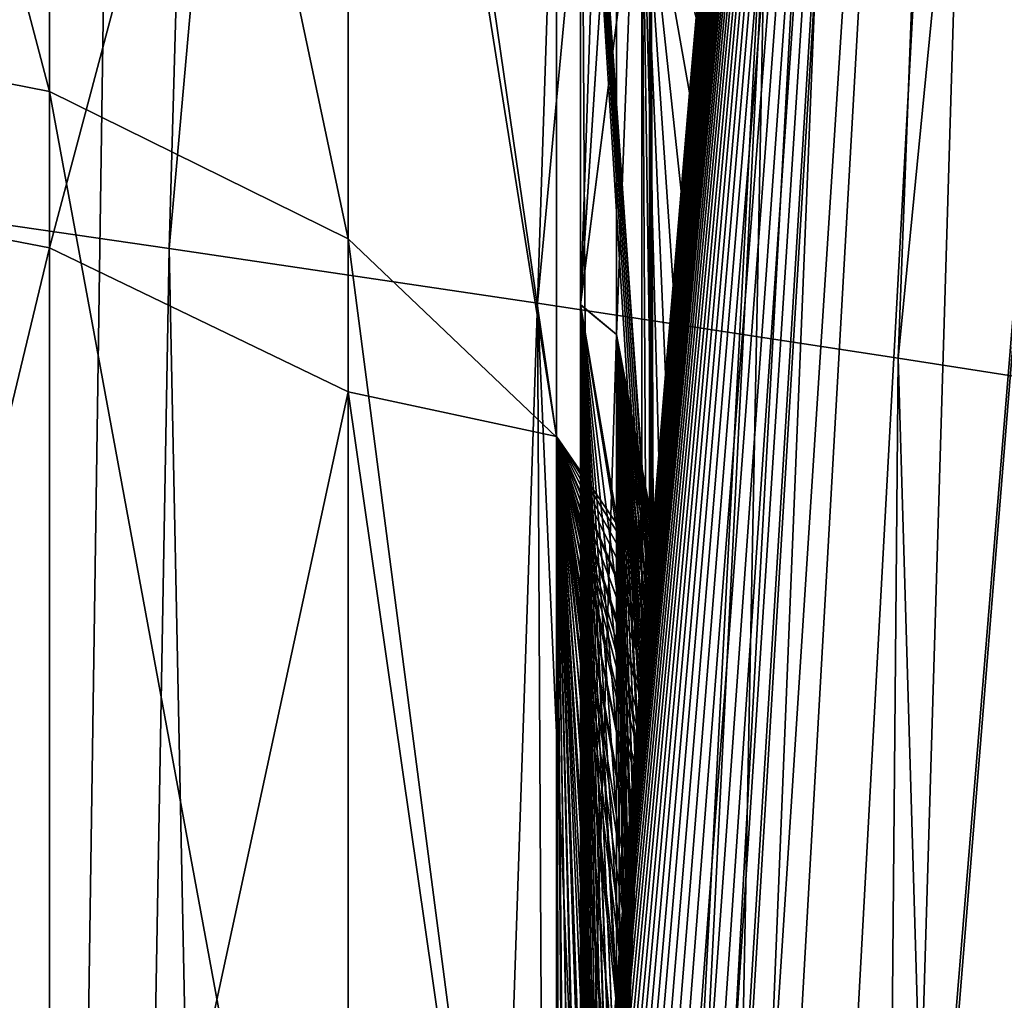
# Model space of a CAD drawing. Header units: metres. Extents: x -82 to 113, y -109 to 109.
# Tile 101 of 256: x -22.602 to -22.327, y 1.701 to 1.975. Entities that reach past the tile are written whole.
import ezdxf

# ---------------------------------------------------------------- set-up
doc = ezdxf.new("R2010")
doc.units = ezdxf.units.M
doc.layers.add('solid_20_382_013_XXX', color=7, linetype='CONTINUOUS')

msp = doc.modelspace()

# ---------------------------------------------------------------- linework, layer by layer
at = {"layer": 'solid_20_382_013_XXX'}
for points in [[(-22.607471, 0, -58.473431), (-22.675529, 8.532268, -58.201927), (-22.482716, 8.532268, -58.760487)], [(-22.433176, 0, -58.942005), (-22.607471, 0, -58.473431), (-22.482716, 8.532268, -58.760487)], [(-22.433176, 0, -58.942005), (-22.482716, 8.532268, -58.760487), (-22.266455, 8.532268, -59.251831)], [(-22.255608, 0, -59.330441), (-22.433176, 0, -58.942005), (-22.266455, 8.532268, -59.251831)], [(-22.507391, 3.782415, -22.541294), (-22.619574, 3.815588, -22.637552), (-22.664532, 1.926317, -22.54812)], [(-22.507391, 3.782415, -22.541294), (-22.664532, 1.926317, -22.54812), (-22.560156, 1.911204, -22.439177)], [(-22.396175, 3.749053, -22.442249), (-22.507391, 3.782415, -22.541294), (-22.560156, 1.911204, -22.439177)], [(-22.396175, 3.749053, -22.442249), (-22.560156, 1.911204, -22.439177), (-22.457378, 1.89593, -22.328278)], [(-22.286705, 3.715799, -22.339493), (-22.396175, 3.749053, -22.442249), (-22.457378, 1.89593, -22.328278)], [(-22.286705, 3.715799, -22.339493), (-22.457378, 1.89593, -22.328278), (-22.356768, 1.8806, -22.214918)], [(-22.179857, 3.682955, -22.232098), (-22.286705, 3.715799, -22.339493), (-22.356768, 1.8806, -22.214918)], [(-22.179857, 3.682955, -22.232098), (-22.356768, 1.8806, -22.214918), (-22.259001, 1.865325, -22.098587)], [(-22.49996, 0.042221, 22.797873), (-22.5, -0.000005, 30.370859), (-22.336035, 2.711371, 30.370325)], [(-22.335825, 2.541976, 30.536856), (-22.336035, 2.711371, 30.370325), (-22.5, -0.000005, 30.370859)], [(-22.499168, 0.193481, 22.790598), (-22.49996, 0.042221, 22.797873), (-22.336035, 2.711371, 30.370325)], [(-22.4974, 0.341985, 22.774294), (-22.499168, 0.193481, 22.790598), (-22.336035, 2.711371, 30.370325)], [(-22.494776, 0.484854, 22.749743), (-22.4974, 0.341985, 22.774294), (-22.336035, 2.711371, 30.370325)], [(-22.49086, 0.641253, 22.712603), (-22.494776, 0.484854, 22.749743), (-22.336035, 2.711371, 30.370325)], [(-22.486509, 0.779054, 22.670477), (-22.49086, 0.641253, 22.712603), (-22.336035, 2.711371, 30.370325)], [(-22.482, 0.899812, 22.625822), (-22.486509, 0.779054, 22.670477), (-22.336035, 2.711371, 30.370325)], [(-22.477518, 1.005565, 22.580328), (-22.482, 0.899812, 22.625822), (-22.336035, 2.711371, 30.370325)], [(-22.473181, 1.09823, 22.535164), (-22.477518, 1.005565, 22.580328), (-22.336035, 2.711371, 30.370325)], [(-22.469063, 1.179506, 22.491131), (-22.473181, 1.09823, 22.535164), (-22.336035, 2.711371, 30.370325)], [(-22.465191, 1.251089, 22.448629), (-22.469063, 1.179506, 22.491131), (-22.336035, 2.711371, 30.370325)], [(-22.461561, 1.314625, 22.407728), (-22.465191, 1.251089, 22.448629), (-22.336035, 2.711371, 30.370325)], [(-22.458174, 1.371289, 22.3685), (-22.461561, 1.314625, 22.407728), (-22.336035, 2.711371, 30.370325)], [(-22.455036, 1.421749, 22.331177), (-22.458174, 1.371289, 22.3685), (-22.336035, 2.711371, 30.370325)], [(-22.452126, 1.466988, 22.29562), (-22.455036, 1.421749, 22.331177), (-22.336035, 2.711371, 30.370325)], [(-22.449503, 1.506593, 22.262705), (-22.452126, 1.466988, 22.29562), (-22.336035, 2.711371, 30.370325)], [(-22.447086, 1.542189, 22.231554), (-22.449503, 1.506593, 22.262705), (-22.336035, 2.711371, 30.370325)], [(-22.444878, 1.573996, 22.202337), (-22.447086, 1.542189, 22.231554), (-22.336035, 2.711371, 30.370325)], [(-22.442867, 1.602398, 22.17503), (-22.444878, 1.573996, 22.202337), (-22.336035, 2.711371, 30.370325)], [(-22.441044, 1.627741, 22.149586), (-22.442867, 1.602398, 22.17503), (-22.336035, 2.711371, 30.370325)], [(-22.439392, 1.650356, 22.125925), (-22.441044, 1.627741, 22.149586), (-22.336035, 2.711371, 30.370325)], [(-22.437897, 1.670565, 22.103931), (-22.439392, 1.650356, 22.125925), (-22.336035, 2.711371, 30.370325)], [(-22.436541, 1.688671, 22.083464), (-22.437897, 1.670565, 22.103931), (-22.336035, 2.711371, 30.370325)], [(-22.43531, 1.704961, 22.064356), (-22.436541, 1.688671, 22.083464), (-22.336035, 2.711371, 30.370325)], [(-22.434185, 1.719705, 22.046417), (-22.43531, 1.704961, 22.064356), (-22.336035, 2.711371, 30.370325)], [(-22.433149, 1.733155, 22.029448), (-22.434185, 1.719705, 22.046417), (-22.336035, 2.711371, 30.370325)], [(-22.432188, 1.745549, 22.013222), (-22.433149, 1.733155, 22.029448), (-22.336035, 2.711371, 30.370325)], [(-22.431286, 1.7571, 21.997509), (-22.432188, 1.745549, 22.013222), (-22.336035, 2.711371, 30.370325)], [(-22.430441, 1.767869, 21.982258), (-22.431286, 1.7571, 21.997509), (-22.336035, 2.711371, 30.370325)], [(-22.429655, 1.777806, 21.967562), (-22.430441, 1.767869, 21.982258), (-22.336035, 2.711371, 30.370325)], [(-22.428936, 1.786852, 21.953545), (-22.429655, 1.777806, 21.967562), (-22.336035, 2.711371, 30.370325)], [(-22.428288, 1.794962, 21.940334), (-22.428936, 1.786852, 21.953545), (-22.336035, 2.711371, 30.370325)], [(-22.427715, 1.802115, 21.928032), (-22.428288, 1.794962, 21.940334), (-22.336035, 2.711371, 30.370325)], [(-22.427212, 1.808365, 21.916624), (-22.427715, 1.802115, 21.928032), (-22.336035, 2.711371, 30.370325)], [(-22.426775, 1.813766, 21.906096), (-22.427212, 1.808365, 21.916624), (-22.336035, 2.711371, 30.370325)], [(-22.426403, 1.818375, 21.896423), (-22.426775, 1.813766, 21.906096), (-22.336035, 2.711371, 30.370325)], [(-22.426172, 1.821196, 21.890064), (-22.426403, 1.818375, 21.896423), (-22.336035, 2.711371, 30.370325)], [(-22.426086, 1.822263, 21.887548), (-22.426172, 1.821196, 21.890064), (-22.336035, 2.711371, 30.370325)], [(-22.425823, 1.825503, 21.879385), (-22.426086, 1.822263, 21.887548), (-22.336035, 2.711371, 30.370325)], [(-22.425606, 1.828161, 21.871836), (-22.425823, 1.825503, 21.879385), (-22.336035, 2.711371, 30.370325)], [(-22.425432, 1.83029, 21.864798), (-22.425606, 1.828161, 21.871836), (-22.336035, 2.711371, 30.370325)], [(-22.425301, 1.831921, 21.858171), (-22.425432, 1.83029, 21.864798), (-22.336035, 2.711371, 30.370325)], [(-22.425207, 1.83306, 21.85181), (-22.425301, 1.831921, 21.858171), (-22.336035, 2.711371, 30.370325)], [(-22.425158, 1.833652, 21.845589), (-22.425207, 1.83306, 21.85181), (-22.336035, 2.711371, 30.370325)], [(-22.424801, 1.838027, 21.439775), (-22.425158, 1.833652, 21.845589), (-22.336035, 2.711371, 30.370325)], [(-22.423223, 1.857163, 21.40852), (-22.424801, 1.838027, 21.439775), (-22.336035, 2.711371, 30.370325)], [(-22.421505, 1.877788, 21.37396), (-22.423223, 1.857163, 21.40852), (-22.336035, 2.711371, 30.370325)], [(-22.419638, 1.89995, 21.335718), (-22.421505, 1.877788, 21.37396), (-22.336035, 2.711371, 30.370325)], [(-22.417616, 1.92366, 21.293394), (-22.419638, 1.89995, 21.335718), (-22.336035, 2.711371, 30.370325)], [(-22.415438, 1.948885, 21.246578), (-22.417616, 1.92366, 21.293394), (-22.336035, 2.711371, 30.370325)], [(-22.413105, 1.975538, 21.194839), (-22.415438, 1.948885, 21.246578), (-22.336035, 2.711371, 30.370325)], [(-22.479877, -0.000002, 30.537271), (-22.335825, 2.541976, 30.536856), (-22.5, -0.000005, 30.370859)], [(-22.272015, 2.534699, 30.703636), (-22.335825, 2.541976, 30.536856), (-22.479877, -0.000002, 30.537271)], [(-22.477579, -0.000002, 30.546383), (-22.272015, 2.534699, 30.703636), (-22.479877, -0.000002, 30.537271)], [(-22.477579, -0.000002, 30.546383), (-22.415607, -0.000004, 30.703844), (-22.272015, 2.534699, 30.703636)], [(-22.272015, 2.534699, 30.703636), (-22.415607, -0.000004, 30.703844), (-22.164045, 2.522399, 30.853281)], [(-22.415607, -0.000004, 30.703844), (-22.411833, -0.000004, 30.710726), (-22.164045, 2.522399, 30.853281)], [(-22.411833, -0.000004, 30.710726), (-22.306988, -0.000006, 30.853296), (-22.164045, 2.522399, 30.853281)], [(-22.361004, 2.44769, 14.56481), (-22.494745, -0.001124, 14.627174), (-22.376457, 2.354599, 14.625666)], [(-22.460777, -0.001121, 14.534747), (-22.494745, -0.001124, 14.627174), (-22.361004, 2.44769, 14.56481)], [(-22.327496, 2.439306, 14.472596), (-22.460777, -0.001121, 14.534747), (-22.361004, 2.44769, 14.56481)], [(-22.400661, -0.001116, 14.460033), (-22.460777, -0.001121, 14.534747), (-22.327496, 2.439306, 14.472596)], [(-22.267942, 2.428974, 14.398146), (-22.400661, -0.001116, 14.460033), (-22.327496, 2.439306, 14.472596)], [(-22.267942, 2.428974, 14.398146), (-22.326777, 0.001148, 14.411147), (-22.400661, -0.001116, 14.460033)], [(-22.427347, 1.806672, 18.080215), (-22.376457, 2.354599, 14.625666), (-22.5, -0.001515, 14.68366)], [(-22.494745, -0.001124, 14.627174), (-22.5, -0.001515, 14.68366), (-22.376457, 2.354599, 14.625666)], [(-22.427347, 1.806672, 18.080215), (-22.426945, 1.811666, 18.089724), (-22.376457, 2.354599, 14.625666)], [(-22.426945, 1.811666, 18.089724), (-22.426582, 1.81614, 18.098791), (-22.376457, 2.354599, 14.625666)], [(-22.426582, 1.81614, 18.098791), (-22.426262, 1.820101, 18.107416), (-22.376457, 2.354599, 14.625666)], [(-22.426262, 1.820101, 18.107416), (-22.425982, 1.823554, 18.115601), (-22.376457, 2.354599, 14.625666)], [(-22.425982, 1.823554, 18.115601), (-22.425741, 1.826503, 18.123341), (-22.376457, 2.354599, 14.625666)], [(-22.425741, 1.826503, 18.123341), (-22.425543, 1.828948, 18.130627), (-22.376457, 2.354599, 14.625666)], [(-22.425543, 1.828948, 18.130627), (-22.39555, 2.165482, 19.290668), (-22.376457, 2.354599, 14.625666)], [(-22.692482, 2.330635, 18.277271), (-22.593607, 2.307641, 18.294268), (-22.593607, 1.954921, 17.899284)], [(-22.692482, 1.974401, 17.878351), (-22.692482, 2.330635, 18.277271), (-22.593607, 1.954921, 17.899284)], [(-22.593607, 2.307641, 18.294268), (-22.510216, 2.259124, 18.33013), (-22.510216, 1.91382, 17.943449)], [(-22.593607, 1.954921, 17.899284), (-22.593607, 2.307641, 18.294268), (-22.510216, 1.91382, 17.943449)], [(-22.692482, 2.294773, 21.770218), (-22.692482, 1.930423, 22.161739), (-22.593607, 2.272132, 21.752752)], [(-22.692482, 1.930423, 22.161739), (-22.593607, 1.911377, 22.140411), (-22.593607, 2.272132, 21.752752)], [(-22.593607, 2.272132, 21.752752), (-22.593607, 1.911377, 22.140411), (-22.510216, 2.224362, 21.715902)], [(-22.510216, 2.259124, 18.33013), (-22.452126, 2.188712, 18.377821), (-22.452126, 1.858513, 18.008051)], [(-22.510216, 1.91382, 17.943449), (-22.510216, 2.259124, 18.33013), (-22.452126, 1.858513, 18.008051)], [(-22.593607, 1.911377, 22.140411), (-22.510216, 1.871192, 22.095411), (-22.510216, 2.224362, 21.715902)], [(-22.510216, 2.224362, 21.715902), (-22.452126, 1.858685, 21.991787), (-22.452126, 2.188853, 21.62199)], [(-22.510216, 2.224362, 21.715902), (-22.510216, 1.871192, 22.095411), (-22.452126, 1.858685, 21.991787)], [(-22.445387, 1.895492, 18.475134), (-22.435389, 2.050176, 18.530708), (-22.435389, 2.191177, 18.750687)], [(-22.445387, 2.153408, 18.868214), (-22.445387, 1.895492, 18.475134), (-22.435389, 2.191177, 18.750687)], [(-22.452126, 1.858685, 21.991787), (-22.426172, 1.821196, 21.890064), (-22.452126, 2.188853, 21.62199)], [(-22.426174, 2.12805, 21.536411), (-22.452126, 2.188853, 21.62199), (-22.426172, 1.821196, 21.890064)], [(-22.452126, 2.188712, 18.377821), (-22.426174, 1.821186, 18.109911), (-22.426262, 1.820101, 18.107416)], [(-22.426174, 2.128054, 18.463594), (-22.426174, 1.821186, 18.109911), (-22.452126, 2.188712, 18.377821)], [(-22.452126, 2.188712, 18.377821), (-22.426262, 1.820101, 18.107416), (-22.426582, 1.81614, 18.098791)], [(-22.452126, 2.188712, 18.377821), (-22.426582, 1.81614, 18.098791), (-22.426945, 1.811666, 18.089724)], [(-22.452126, 2.188712, 18.377821), (-22.426945, 1.811666, 18.089724), (-22.427347, 1.806672, 18.080215)], [(-22.452126, 2.188712, 18.377821), (-22.427347, 1.806672, 18.080215), (-22.427792, 1.801151, 18.070269)], [(-22.452126, 2.188712, 18.377821), (-22.427792, 1.801151, 18.070269), (-22.452126, 1.858513, 18.008051)], [(-22.425543, 1.828948, 18.130627), (-22.398464, 2.135144, 19.191257), (-22.39555, 2.165482, 19.290668)], [(-22.428288, 2.029694, 21.172691), (-22.445387, 2.153409, 21.131783), (-22.445387, 1.895494, 21.524864)], [(-22.445387, 1.895494, 21.524864), (-22.445387, 2.153409, 21.131783), (-22.435389, 2.050176, 21.469292)], [(-22.428288, 2.029691, 18.827305), (-22.445387, 1.895492, 18.475134), (-22.445387, 2.153408, 18.868214)], [(-22.425543, 1.828948, 18.130627), (-22.425383, 1.830904, 18.137512), (-22.398464, 2.135144, 19.191257)], [(-22.425383, 1.830904, 18.137512), (-22.401392, 2.104191, 19.101852), (-22.398464, 2.135144, 19.191257)], [(-22.435389, 1.887175, 18.326498), (-22.425713, 1.82685, 18.175795), (-22.426174, 2.128054, 18.463594)], [(-22.435389, 2.050176, 18.530708), (-22.435389, 1.887175, 18.326498), (-22.426174, 2.128054, 18.463594)], [(-22.435389, 1.887175, 21.673502), (-22.426174, 2.12805, 21.536411), (-22.425606, 1.828161, 21.871836)], [(-22.435389, 1.887175, 21.673502), (-22.435389, 2.050176, 21.469292), (-22.426174, 2.12805, 21.536411)], [(-22.426174, 2.128054, 18.463594), (-22.425713, 1.82685, 18.175795), (-22.425499, 1.829481, 18.172871)], [(-22.426174, 2.128054, 18.463594), (-22.425499, 1.829481, 18.172871), (-22.425337, 1.83146, 18.169344)], [(-22.426174, 2.128054, 18.463594), (-22.425337, 1.83146, 18.169344), (-22.425228, 1.832805, 18.165251)], [(-22.426174, 2.128054, 18.463594), (-22.425228, 1.832805, 18.165251), (-22.425167, 1.833535, 18.160677)], [(-22.426174, 2.128054, 18.463594), (-22.425167, 1.833535, 18.160677), (-22.425156, 1.833693, 18.155619)], [(-22.426174, 2.128054, 18.463594), (-22.425156, 1.833693, 18.155619), (-22.425188, 1.833298, 18.150057)], [(-22.426174, 2.128054, 18.463594), (-22.425188, 1.833298, 18.150057), (-22.425264, 1.832362, 18.144005)], [(-22.426174, 2.128054, 18.463594), (-22.425264, 1.832362, 18.144005), (-22.425383, 1.830904, 18.137512)], [(-22.426174, 2.128054, 18.463594), (-22.425383, 1.830904, 18.137512), (-22.425543, 1.828948, 18.130627)], [(-22.426174, 2.128054, 18.463594), (-22.425543, 1.828948, 18.130627), (-22.425741, 1.826503, 18.123341)], [(-22.426174, 2.128054, 18.463594), (-22.425741, 1.826503, 18.123341), (-22.425982, 1.823554, 18.115601)], [(-22.426174, 2.128054, 18.463594), (-22.425982, 1.823554, 18.115601), (-22.426174, 1.821186, 18.109911)], [(-22.426174, 2.12805, 21.536411), (-22.426172, 1.821196, 21.890064), (-22.426086, 1.822263, 21.887548)], [(-22.426174, 2.12805, 21.536411), (-22.426086, 1.822263, 21.887548), (-22.425823, 1.825503, 21.879385)], [(-22.426174, 2.12805, 21.536411), (-22.425823, 1.825503, 21.879385), (-22.425606, 1.828161, 21.871836)], [(-22.425383, 1.830904, 18.137512), (-22.404278, 2.073235, 19.021238), (-22.401392, 2.104191, 19.101852)], [(-22.425383, 1.830904, 18.137512), (-22.407089, 2.042636, 18.948196), (-22.404278, 2.073235, 19.021238)], [(-22.445387, 1.895492, 18.475134), (-22.435389, 1.887175, 18.326498), (-22.435389, 2.050176, 18.530708)], [(-22.445387, 1.895494, 21.524864), (-22.435389, 2.050176, 21.469292), (-22.435389, 1.887175, 21.673502)], [(-22.425383, 1.830904, 18.137512), (-22.409811, 2.012542, 18.8815), (-22.407089, 2.042636, 18.948196)], [(-22.428288, 2.029694, 21.172691), (-22.445387, 1.895494, 21.524864), (-22.428293, 1.794896, 21.507746)], [(-22.428288, 2.029691, 18.827305), (-22.428291, 1.794923, 18.492298), (-22.445387, 1.895492, 18.475134)], [(-22.428288, 2.029694, 21.172691), (-22.428293, 1.794896, 21.507746), (-22.413105, 1.975538, 21.194839)], [(-22.428288, 2.029691, 18.827305), (-22.427046, 1.81042, 18.516352), (-22.428291, 1.794923, 18.492298)], [(-22.428288, 2.029691, 18.827305), (-22.412437, 1.9831, 18.820309), (-22.414944, 1.954558, 18.764229)], [(-22.428288, 2.029691, 18.827305), (-22.414944, 1.954558, 18.764229), (-22.417318, 1.927123, 18.712917)], [(-22.428288, 2.029691, 18.827305), (-22.417318, 1.927123, 18.712917), (-22.419554, 1.90095, 18.666037)], [(-22.428288, 2.029691, 18.827305), (-22.419554, 1.90095, 18.666037), (-22.421642, 1.87615, 18.62326)], [(-22.428288, 2.029691, 18.827305), (-22.421642, 1.87615, 18.62326), (-22.423586, 1.852787, 18.584267)], [(-22.428288, 2.029691, 18.827305), (-22.423586, 1.852787, 18.584267), (-22.425385, 1.830881, 18.548735)], [(-22.428288, 2.029691, 18.827305), (-22.425385, 1.830881, 18.548735), (-22.427046, 1.81042, 18.516352)], [(-22.425383, 1.830904, 18.137512), (-22.412437, 1.9831, 18.820309), (-22.409811, 2.012542, 18.8815)], [(-22.425383, 1.830904, 18.137512), (-22.425264, 1.832362, 18.144005), (-22.412437, 1.9831, 18.820309)], [(-22.425264, 1.832362, 18.144005), (-22.414944, 1.954558, 18.764229), (-22.412437, 1.9831, 18.820309)], [(-22.692482, 1.974401, 17.878351), (-22.593607, 1.954921, 17.899284), (-22.593607, 1.535629, 17.575836)], [(-22.692482, 1.550931, 17.551682), (-22.692482, 1.974401, 17.878351), (-22.593607, 1.535629, 17.575836)], [(-22.413105, 1.975538, 21.194839), (-22.428293, 1.794896, 21.507746), (-22.415438, 1.948885, 21.246578)], [(-22.593607, 1.954921, 17.899284), (-22.510216, 1.91382, 17.943449), (-22.510216, 1.503344, 17.626802)], [(-22.593607, 1.535629, 17.575836), (-22.593607, 1.954921, 17.899284), (-22.510216, 1.503344, 17.626802)], [(-22.425264, 1.832362, 18.144005), (-22.417318, 1.927123, 18.712917), (-22.414944, 1.954558, 18.764229)], [(-22.415438, 1.948885, 21.246578), (-22.428293, 1.794896, 21.507746), (-22.417616, 1.92366, 21.293394)], [(-22.692482, 1.930423, 22.161739), (-22.692482, 1.500336, 22.479647), (-22.593607, 1.911377, 22.140411)], [(-22.664532, 1.926317, -22.54812), (-22.66552, 0, -22.51186), (-22.594084, 0, -22.431934)], [(-22.560156, 1.911204, -22.439177), (-22.664532, 1.926317, -22.54812), (-22.594084, 0, -22.431934)], [(-22.425264, 1.832362, 18.144005), (-22.425188, 1.833298, 18.150057), (-22.417318, 1.927123, 18.712917)], [(-22.425188, 1.833298, 18.150057), (-22.419554, 1.90095, 18.666037), (-22.417318, 1.927123, 18.712917)], [(-22.417616, 1.92366, 21.293394), (-22.428293, 1.794896, 21.507746), (-22.419638, 1.89995, 21.335718)], [(-22.510216, 1.91382, 17.943449), (-22.452126, 1.858513, 18.008051), (-22.452118, 1.467109, 17.704481)], [(-22.510216, 1.503344, 17.626802), (-22.510216, 1.91382, 17.943449), (-22.452118, 1.467109, 17.704481)], [(-22.692482, 1.500336, 22.479647), (-22.593607, 1.485533, 22.455181), (-22.593607, 1.911377, 22.140411)], [(-22.560156, 1.911204, -22.439177), (-22.594084, 0, -22.431934), (-22.521439, 0, -22.348808)], [(-22.593607, 1.911377, 22.140411), (-22.593607, 1.485533, 22.455181), (-22.510216, 1.871192, 22.095411)], [(-22.457378, 1.89593, -22.328278), (-22.560156, 1.911204, -22.439177), (-22.521439, 0, -22.348808)], [(-22.419638, 1.89995, 21.335718), (-22.428293, 1.794896, 21.507746), (-22.421505, 1.877788, 21.37396)], [(-22.425188, 1.833298, 18.150057), (-22.421642, 1.87615, 18.62326), (-22.419554, 1.90095, 18.666037)], [(-22.457378, 1.89593, -22.328278), (-22.521439, 0, -22.348808), (-22.447515, 0, -22.261917)], [(-22.457378, 1.89593, -22.328278), (-22.447515, 0, -22.261917), (-22.373503, 0, -22.172047)], [(-22.356768, 1.8806, -22.214918), (-22.457378, 1.89593, -22.328278), (-22.373503, 0, -22.172047)], [(-22.445387, 1.895494, 21.524864), (-22.435389, 1.703922, 21.859755), (-22.436396, 1.690601, 21.866667)], [(-22.445387, 1.895494, 21.524864), (-22.435389, 1.887175, 21.673502), (-22.435389, 1.703922, 21.859755)], [(-22.445387, 1.895494, 21.524864), (-22.436396, 1.690601, 21.866667), (-22.437328, 1.678186, 21.872772)], [(-22.445387, 1.895494, 21.524864), (-22.437328, 1.678186, 21.872772), (-22.43819, 1.666615, 21.878141)], [(-22.445387, 1.895494, 21.524864), (-22.43819, 1.666615, 21.878141), (-22.438992, 1.655799, 21.882847)], [(-22.445387, 1.895494, 21.524864), (-22.438992, 1.655799, 21.882847), (-22.439735, 1.645683, 21.886938)], [(-22.445387, 1.895494, 21.524864), (-22.439735, 1.645683, 21.886938), (-22.440426, 1.636234, 21.89045)], [(-22.445387, 1.895494, 21.524864), (-22.440426, 1.636234, 21.89045), (-22.441067, 1.627418, 21.893414)], [(-22.445387, 1.895494, 21.524864), (-22.441067, 1.627418, 21.893414), (-22.441664, 1.619181, 21.895861)], [(-22.445387, 1.895494, 21.524864), (-22.441664, 1.619181, 21.895861), (-22.442219, 1.611462, 21.897816)], [(-22.445387, 1.895494, 21.524864), (-22.442219, 1.611462, 21.897816), (-22.442739, 1.60419, 21.89929)], [(-22.445387, 1.895494, 21.524864), (-22.442739, 1.60419, 21.89929), (-22.445387, 1.566722, 21.861042)], [(-22.445387, 1.895494, 21.524864), (-22.445387, 1.566722, 21.861042), (-22.428293, 1.794896, 21.507746)], [(-22.445387, 1.895492, 18.475134), (-22.428291, 1.794923, 18.492298), (-22.428576, 1.791366, 18.486824)], [(-22.445387, 1.895492, 18.475134), (-22.428576, 1.791366, 18.486824), (-22.429983, 1.773661, 18.459871)], [(-22.445387, 1.895492, 18.475134), (-22.429983, 1.773661, 18.459871), (-22.431276, 1.757225, 18.435217)], [(-22.445387, 1.895492, 18.475134), (-22.431276, 1.757225, 18.435217), (-22.432467, 1.74196, 18.412598)], [(-22.445387, 1.895492, 18.475134), (-22.432467, 1.74196, 18.412598), (-22.433565, 1.727757, 18.39176)], [(-22.445387, 1.895492, 18.475134), (-22.433565, 1.727757, 18.39176), (-22.434582, 1.714498, 18.372456)], [(-22.445387, 1.895492, 18.475134), (-22.434582, 1.714498, 18.372456), (-22.43553, 1.702053, 18.354441)], [(-22.445387, 1.895492, 18.475134), (-22.43553, 1.702053, 18.354441), (-22.436419, 1.69029, 18.337475)], [(-22.445387, 1.895492, 18.475134), (-22.436419, 1.69029, 18.337475), (-22.437262, 1.67907, 18.321323)], [(-22.445387, 1.895492, 18.475134), (-22.437262, 1.67907, 18.321323), (-22.438068, 1.668253, 18.30575)], [(-22.445387, 1.895492, 18.475134), (-22.438068, 1.668253, 18.30575), (-22.43885, 1.657695, 18.290516)], [(-22.445387, 1.895492, 18.475134), (-22.43885, 1.657695, 18.290516), (-22.439623, 1.64723, 18.275343)], [(-22.445387, 1.895492, 18.475134), (-22.439623, 1.64723, 18.275343), (-22.440359, 1.637158, 18.260622)], [(-22.445387, 1.895492, 18.475134), (-22.440359, 1.637158, 18.260622), (-22.441034, 1.627888, 18.246922)], [(-22.445387, 1.895492, 18.475134), (-22.441034, 1.627888, 18.246922), (-22.441641, 1.619481, 18.234316)], [(-22.445387, 1.895492, 18.475134), (-22.441641, 1.619481, 18.234316), (-22.44219, 1.611874, 18.222704)], [(-22.445387, 1.895492, 18.475134), (-22.44219, 1.611874, 18.222704), (-22.442682, 1.60499, 18.211966)], [(-22.445387, 1.895492, 18.475134), (-22.442682, 1.60499, 18.211966), (-22.443129, 1.59875, 18.201981)], [(-22.445387, 1.895492, 18.475134), (-22.443129, 1.59875, 18.201981), (-22.443531, 1.593078, 18.192623)], [(-22.445387, 1.895492, 18.475134), (-22.443531, 1.593078, 18.192623), (-22.443897, 1.587925, 18.183807)], [(-22.445387, 1.895492, 18.475134), (-22.443897, 1.587925, 18.183807), (-22.444223, 1.583287, 18.175522)], [(-22.445387, 1.895492, 18.475134), (-22.444223, 1.583287, 18.175522), (-22.444515, 1.57916, 18.167753)], [(-22.445387, 1.895492, 18.475134), (-22.444515, 1.57916, 18.167753), (-22.444771, 1.575527, 18.160469)], [(-22.445387, 1.895492, 18.475134), (-22.444771, 1.575527, 18.160469), (-22.444992, 1.572368, 18.153624)], [(-22.445387, 1.895492, 18.475134), (-22.444992, 1.572368, 18.153624), (-22.445181, 1.569664, 18.147167)], [(-22.445387, 1.895492, 18.475134), (-22.445181, 1.569664, 18.147167), (-22.445339, 1.56741, 18.141047)], [(-22.445387, 1.895492, 18.475134), (-22.445339, 1.56741, 18.141047), (-22.445387, 1.566728, 18.138979)], [(-22.445387, 1.895492, 18.475134), (-22.445387, 1.566728, 18.138979), (-22.435389, 1.887175, 18.326498)], [(-22.435389, 1.887175, 18.326498), (-22.445387, 1.566728, 18.138979), (-22.435389, 1.703922, 18.140245)], [(-22.435389, 1.887175, 21.673502), (-22.425606, 1.828161, 21.871836), (-22.425432, 1.83029, 21.864798)], [(-22.435389, 1.887175, 21.673502), (-22.425432, 1.83029, 21.864798), (-22.425301, 1.831921, 21.858171)], [(-22.435389, 1.887175, 21.673502), (-22.425301, 1.831921, 21.858171), (-22.425207, 1.83306, 21.85181)], [(-22.435389, 1.887175, 21.673502), (-22.425207, 1.83306, 21.85181), (-22.425158, 1.833652, 21.845589)], [(-22.435389, 1.887175, 21.673502), (-22.425158, 1.833652, 21.845589), (-22.425165, 1.833562, 21.839634)], [(-22.435389, 1.887175, 21.673502), (-22.425165, 1.833562, 21.839634), (-22.425238, 1.83267, 21.834208)], [(-22.435389, 1.887175, 21.673502), (-22.425238, 1.83267, 21.834208), (-22.425383, 1.830899, 21.829468)], [(-22.435389, 1.887175, 21.673502), (-22.425383, 1.830899, 21.829468), (-22.425604, 1.828187, 21.825521)], [(-22.435389, 1.887175, 21.673502), (-22.425604, 1.828187, 21.825521), (-22.4259, 1.824558, 21.822493)], [(-22.435389, 1.887175, 21.673502), (-22.4259, 1.824558, 21.822493), (-22.426258, 1.820141, 21.820433)], [(-22.435389, 1.887175, 21.673502), (-22.426258, 1.820141, 21.820433), (-22.42668, 1.814958, 21.819269)], [(-22.435389, 1.887175, 21.673502), (-22.42668, 1.814958, 21.819269), (-22.427158, 1.809014, 21.818954)], [(-22.435389, 1.887175, 21.673502), (-22.427158, 1.809014, 21.818954), (-22.427691, 1.802404, 21.819447)], [(-22.435389, 1.887175, 21.673502), (-22.427691, 1.802404, 21.819447), (-22.428268, 1.795204, 21.820681)], [(-22.435389, 1.887175, 21.673502), (-22.428268, 1.795204, 21.820681), (-22.428888, 1.787447, 21.822601)], [(-22.435389, 1.887175, 21.673502), (-22.428888, 1.787447, 21.822601), (-22.429543, 1.779221, 21.825138)], [(-22.435389, 1.887175, 21.673502), (-22.429543, 1.779221, 21.825138), (-22.430233, 1.770498, 21.828257)], [(-22.435389, 1.887175, 21.673502), (-22.430233, 1.770498, 21.828257), (-22.430965, 1.7612, 21.831959)], [(-22.435389, 1.887175, 21.673502), (-22.430965, 1.7612, 21.831959), (-22.431744, 1.751258, 21.836258)], [(-22.435389, 1.887175, 21.673502), (-22.431744, 1.751258, 21.836258), (-22.432571, 1.740613, 21.841169)], [(-22.435389, 1.887175, 21.673502), (-22.432571, 1.740613, 21.841169), (-22.433453, 1.729216, 21.846708)], [(-22.435389, 1.887175, 21.673502), (-22.433453, 1.729216, 21.846708), (-22.434391, 1.717014, 21.85289)], [(-22.435389, 1.887175, 21.673502), (-22.434391, 1.717014, 21.85289), (-22.435389, 1.703922, 21.859755)], [(-22.435389, 1.887175, 18.326498), (-22.435389, 1.703922, 18.140245), (-22.434536, 1.715113, 18.146126)], [(-22.435389, 1.887175, 18.326498), (-22.434536, 1.715113, 18.146126), (-22.433733, 1.725575, 18.151472)], [(-22.435389, 1.887175, 18.326498), (-22.433733, 1.725575, 18.151472), (-22.432976, 1.735392, 18.156326)], [(-22.435389, 1.887175, 18.326498), (-22.432976, 1.735392, 18.156326), (-22.432259, 1.744651, 18.160727)], [(-22.435389, 1.887175, 18.326498), (-22.432259, 1.744651, 18.160727), (-22.431572, 1.753446, 18.164713)], [(-22.435389, 1.887175, 18.326498), (-22.431572, 1.753446, 18.164713), (-22.430912, 1.761863, 18.168316)], [(-22.435389, 1.887175, 18.326498), (-22.430912, 1.761863, 18.168316), (-22.430275, 1.769961, 18.171539)], [(-22.435389, 1.887175, 18.326498), (-22.430275, 1.769961, 18.171539), (-22.429663, 1.777713, 18.174351)], [(-22.435389, 1.887175, 18.326498), (-22.429663, 1.777713, 18.174351), (-22.429079, 1.78505, 18.176706)], [(-22.435389, 1.887175, 18.326498), (-22.429079, 1.78505, 18.176706), (-22.428526, 1.791987, 18.178587)], [(-22.435389, 1.887175, 18.326498), (-22.428526, 1.791987, 18.178587), (-22.428003, 1.798522, 18.179964)], [(-22.435389, 1.887175, 18.326498), (-22.428003, 1.798522, 18.179964), (-22.427515, 1.804603, 18.180798)], [(-22.435389, 1.887175, 18.326498), (-22.427515, 1.804603, 18.180798), (-22.427067, 1.810156, 18.181049)], [(-22.435389, 1.887175, 18.326498), (-22.427067, 1.810156, 18.181049), (-22.426662, 1.815158, 18.180704)], [(-22.435389, 1.887175, 18.326498), (-22.426662, 1.815158, 18.180704), (-22.4263, 1.819633, 18.179731)], [(-22.435389, 1.887175, 18.326498), (-22.4263, 1.819633, 18.179731), (-22.425982, 1.823556, 18.178091)], [(-22.435389, 1.887175, 18.326498), (-22.425982, 1.823556, 18.178091), (-22.425713, 1.82685, 18.175795)], [(-22.356768, 1.8806, -22.214918), (-22.373503, 0, -22.172047), (-22.301266, 0, -22.080908)], [(-22.259001, 1.865325, -22.098587), (-22.356768, 1.8806, -22.214918), (-22.301266, 0, -22.080908)], [(-22.421505, 1.877788, 21.37396), (-22.428293, 1.794896, 21.507746), (-22.423223, 1.857163, 21.40852)], [(-22.425188, 1.833298, 18.150057), (-22.425156, 1.833693, 18.155619), (-22.421642, 1.87615, 18.62326)], [(-22.425156, 1.833693, 18.155619), (-22.423586, 1.852787, 18.584267), (-22.421642, 1.87615, 18.62326)], [(-22.593607, 1.485533, 22.455181), (-22.510216, 1.454301, 22.403563), (-22.510216, 1.871192, 22.095411)], [(-22.510216, 1.871192, 22.095411), (-22.452126, 1.466988, 22.29562), (-22.452126, 1.858685, 21.991787)], [(-22.510216, 1.871192, 22.095411), (-22.510216, 1.454301, 22.403563), (-22.452126, 1.466988, 22.29562)], [(-22.452126, 1.858685, 21.991787), (-22.452126, 1.466988, 22.29562), (-22.449503, 1.506593, 22.262705)], [(-22.452126, 1.858685, 21.991787), (-22.449503, 1.506593, 22.262705), (-22.447086, 1.542189, 22.231554)], [(-22.452126, 1.858685, 21.991787), (-22.447086, 1.542189, 22.231554), (-22.444878, 1.573996, 22.202337)], [(-22.452126, 1.858685, 21.991787), (-22.444878, 1.573996, 22.202337), (-22.442867, 1.602398, 22.17503)], [(-22.452126, 1.858685, 21.991787), (-22.442867, 1.602398, 22.17503), (-22.441044, 1.627741, 22.149586)], [(-22.452126, 1.858685, 21.991787), (-22.441044, 1.627741, 22.149586), (-22.439392, 1.650356, 22.125925)], [(-22.452126, 1.858685, 21.991787), (-22.439392, 1.650356, 22.125925), (-22.437897, 1.670565, 22.103931)], [(-22.452126, 1.858685, 21.991787), (-22.437897, 1.670565, 22.103931), (-22.436541, 1.688671, 22.083464)], [(-22.452126, 1.858685, 21.991787), (-22.436541, 1.688671, 22.083464), (-22.43531, 1.704961, 22.064356)], [(-22.452126, 1.858685, 21.991787), (-22.43531, 1.704961, 22.064356), (-22.434185, 1.719705, 22.046417)], [(-22.452126, 1.858685, 21.991787), (-22.434185, 1.719705, 22.046417), (-22.433149, 1.733155, 22.029448)], [(-22.452126, 1.858685, 21.991787), (-22.433149, 1.733155, 22.029448), (-22.432188, 1.745549, 22.013222)], [(-22.452126, 1.858685, 21.991787), (-22.432188, 1.745549, 22.013222), (-22.431286, 1.7571, 21.997509)], [(-22.452126, 1.858685, 21.991787), (-22.431286, 1.7571, 21.997509), (-22.430441, 1.767869, 21.982258)], [(-22.452126, 1.858685, 21.991787), (-22.430441, 1.767869, 21.982258), (-22.429655, 1.777806, 21.967562)], [(-22.452126, 1.858685, 21.991787), (-22.429655, 1.777806, 21.967562), (-22.428936, 1.786852, 21.953545)], [(-22.452126, 1.858685, 21.991787), (-22.428936, 1.786852, 21.953545), (-22.428288, 1.794962, 21.940334)], [(-22.452126, 1.858685, 21.991787), (-22.428288, 1.794962, 21.940334), (-22.427715, 1.802115, 21.928032)], [(-22.452126, 1.858685, 21.991787), (-22.427715, 1.802115, 21.928032), (-22.427212, 1.808365, 21.916624)], [(-22.452126, 1.858685, 21.991787), (-22.427212, 1.808365, 21.916624), (-22.426775, 1.813766, 21.906096)], [(-22.452126, 1.858685, 21.991787), (-22.426775, 1.813766, 21.906096), (-22.426403, 1.818375, 21.896423)], [(-22.452126, 1.858685, 21.991787), (-22.426403, 1.818375, 21.896423), (-22.426172, 1.821196, 21.890064)], [(-22.452126, 1.858513, 18.008051), (-22.427792, 1.801151, 18.070269), (-22.428278, 1.795096, 18.059891)], [(-22.452126, 1.858513, 18.008051), (-22.428278, 1.795096, 18.059891), (-22.428804, 1.7885, 18.049084)], [(-22.452126, 1.858513, 18.008051), (-22.428804, 1.7885, 18.049084), (-22.429373, 1.781355, 18.037857)], [(-22.452126, 1.858513, 18.008051), (-22.429373, 1.781355, 18.037857), (-22.429983, 1.773655, 18.02622)], [(-22.452126, 1.858513, 18.008051), (-22.429983, 1.773655, 18.02622), (-22.430635, 1.765398, 18.014185)], [(-22.452126, 1.858513, 18.008051), (-22.430635, 1.765398, 18.014185), (-22.431326, 1.756581, 18.00177)], [(-22.452126, 1.858513, 18.008051), (-22.431326, 1.756581, 18.00177), (-22.43206, 1.747195, 17.988979)], [(-22.452126, 1.858513, 18.008051), (-22.43206, 1.747195, 17.988979), (-22.432837, 1.737187, 17.975765)], [(-22.452126, 1.858513, 18.008051), (-22.432837, 1.737187, 17.975765), (-22.433668, 1.72642, 17.961977)], [(-22.452126, 1.858513, 18.008051), (-22.433668, 1.72642, 17.961977), (-22.434563, 1.71476, 17.947493)], [(-22.452126, 1.858513, 18.008051), (-22.434563, 1.71476, 17.947493), (-22.43553, 1.702065, 17.932196)], [(-22.452126, 1.858513, 18.008051), (-22.43553, 1.702065, 17.932196), (-22.436579, 1.688187, 17.915979)], [(-22.452126, 1.858513, 18.008051), (-22.436579, 1.688187, 17.915979), (-22.437717, 1.672968, 17.898743)], [(-22.452126, 1.858513, 18.008051), (-22.437717, 1.672968, 17.898743), (-22.438959, 1.656245, 17.880396)], [(-22.452126, 1.858513, 18.008051), (-22.438959, 1.656245, 17.880396), (-22.44031, 1.637838, 17.860857)], [(-22.452126, 1.858513, 18.008051), (-22.44031, 1.637838, 17.860857), (-22.44178, 1.617557, 17.840057)], [(-22.452126, 1.858513, 18.008051), (-22.44178, 1.617557, 17.840057), (-22.44338, 1.595213, 17.817944)], [(-22.452126, 1.858513, 18.008051), (-22.44338, 1.595213, 17.817944), (-22.445114, 1.570609, 17.794485)], [(-22.452126, 1.858513, 18.008051), (-22.445114, 1.570609, 17.794485), (-22.446993, 1.543546, 17.769669)], [(-22.452126, 1.858513, 18.008051), (-22.446993, 1.543546, 17.769669), (-22.449017, 1.513819, 17.7435)], [(-22.452126, 1.858513, 18.008051), (-22.449017, 1.513819, 17.7435), (-22.451193, 1.481203, 17.715992)], [(-22.452126, 1.858513, 18.008051), (-22.451193, 1.481203, 17.715992), (-22.452118, 1.467109, 17.704481)], [(-22.423223, 1.857163, 21.40852), (-22.428293, 1.794896, 21.507746), (-22.424801, 1.838027, 21.439775)], [(-22.425337, 1.83146, 18.169344), (-22.425385, 1.830881, 18.548735), (-22.423586, 1.852787, 18.584267)], [(-22.425228, 1.832805, 18.165251), (-22.425337, 1.83146, 18.169344), (-22.423586, 1.852787, 18.584267)], [(-22.425167, 1.833535, 18.160677), (-22.425228, 1.832805, 18.165251), (-22.423586, 1.852787, 18.584267)], [(-22.425156, 1.833693, 18.155619), (-22.425167, 1.833535, 18.160677), (-22.423586, 1.852787, 18.584267)], [(-22.424801, 1.838027, 21.439775), (-22.428293, 1.794896, 21.507746), (-22.426247, 1.8203, 21.468102)], [(-22.424801, 1.838027, 21.439775), (-22.426247, 1.8203, 21.468102), (-22.425165, 1.833562, 21.839634)], [(-22.424801, 1.838027, 21.439775), (-22.425165, 1.833562, 21.839634), (-22.425158, 1.833652, 21.845589)], [(-22.426247, 1.8203, 21.468102), (-22.425238, 1.83267, 21.834208), (-22.425165, 1.833562, 21.839634)], [(-22.426662, 1.815158, 18.180704), (-22.427046, 1.81042, 18.516352), (-22.425385, 1.830881, 18.548735)], [(-22.4263, 1.819633, 18.179731), (-22.426662, 1.815158, 18.180704), (-22.425385, 1.830881, 18.548735)], [(-22.425982, 1.823556, 18.178091), (-22.4263, 1.819633, 18.179731), (-22.425385, 1.830881, 18.548735)], [(-22.426247, 1.8203, 21.468102), (-22.425383, 1.830899, 21.829468), (-22.425238, 1.83267, 21.834208)], [(-22.426247, 1.8203, 21.468102), (-22.425604, 1.828187, 21.825521), (-22.425383, 1.830899, 21.829468)], [(-22.425713, 1.82685, 18.175795), (-22.425982, 1.823556, 18.178091), (-22.425385, 1.830881, 18.548735)], [(-22.425499, 1.829481, 18.172871), (-22.425713, 1.82685, 18.175795), (-22.425385, 1.830881, 18.548735)], [(-22.425337, 1.83146, 18.169344), (-22.425499, 1.829481, 18.172871), (-22.425385, 1.830881, 18.548735)], [(-22.426247, 1.8203, 21.468102), (-22.4259, 1.824558, 21.822493), (-22.425604, 1.828187, 21.825521)], [(-22.426247, 1.8203, 21.468102), (-22.426258, 1.820141, 21.820433), (-22.4259, 1.824558, 21.822493)], [(-22.426262, 1.820101, 18.107416), (-22.426174, 1.821186, 18.109911), (-22.425982, 1.823554, 18.115601)], [(-22.426247, 1.8203, 21.468102), (-22.428293, 1.794896, 21.507746), (-22.427572, 1.803875, 21.493853)], [(-22.426247, 1.8203, 21.468102), (-22.427572, 1.803875, 21.493853), (-22.426258, 1.820141, 21.820433)], [(-22.427572, 1.803875, 21.493853), (-22.42668, 1.814958, 21.819269), (-22.426258, 1.820141, 21.820433)], [(-22.427572, 1.803875, 21.493853), (-22.427158, 1.809014, 21.818954), (-22.42668, 1.814958, 21.819269)], [(-22.426662, 1.815158, 18.180704), (-22.427067, 1.810156, 18.181049), (-22.427046, 1.81042, 18.516352)], [(-22.428003, 1.798522, 18.179964), (-22.428291, 1.794923, 18.492298), (-22.427046, 1.81042, 18.516352)], [(-22.427515, 1.804603, 18.180798), (-22.428003, 1.798522, 18.179964), (-22.427046, 1.81042, 18.516352)], [(-22.427572, 1.803875, 21.493853), (-22.427691, 1.802404, 21.819447), (-22.427158, 1.809014, 21.818954)], [(-22.427067, 1.810156, 18.181049), (-22.427515, 1.804603, 18.180798), (-22.427046, 1.81042, 18.516352)], [(-22.427792, 1.801151, 18.070269), (-22.427347, 1.806672, 18.080215), (-22.5, -0.001515, 14.68366)], [(-22.427572, 1.803875, 21.493853), (-22.428293, 1.794896, 21.507746), (-22.427691, 1.802404, 21.819447)], [(-22.428278, 1.795096, 18.059891), (-22.427792, 1.801151, 18.070269), (-22.5, -0.001515, 14.68366)], [(-22.428293, 1.794896, 21.507746), (-22.428268, 1.795204, 21.820681), (-22.427691, 1.802404, 21.819447)], [(-22.428003, 1.798522, 18.179964), (-22.428526, 1.791987, 18.178587), (-22.428291, 1.794923, 18.492298)], [(-22.428804, 1.7885, 18.049084), (-22.428278, 1.795096, 18.059891), (-22.5, -0.001515, 14.68366)], [(-22.428293, 1.794896, 21.507746), (-22.445387, 1.566722, 21.861042), (-22.428795, 1.788625, 21.517378)], [(-22.428795, 1.788625, 21.517378), (-22.428888, 1.787447, 21.822601), (-22.428268, 1.795204, 21.820681)], [(-22.428293, 1.794896, 21.507746), (-22.428795, 1.788625, 21.517378), (-22.428268, 1.795204, 21.820681)], [(-22.428526, 1.791987, 18.178587), (-22.428576, 1.791366, 18.486824), (-22.428291, 1.794923, 18.492298)], [(-22.428526, 1.791987, 18.178587), (-22.429079, 1.78505, 18.176706), (-22.428576, 1.791366, 18.486824)], [(-22.429663, 1.777713, 18.174351), (-22.429983, 1.773661, 18.459871), (-22.428576, 1.791366, 18.486824)], [(-22.429079, 1.78505, 18.176706), (-22.429663, 1.777713, 18.174351), (-22.428576, 1.791366, 18.486824)], [(-22.429373, 1.781355, 18.037857), (-22.428804, 1.7885, 18.049084), (-22.5, -0.001515, 14.68366)], [(-22.428795, 1.788625, 21.517378), (-22.445387, 1.566722, 21.861042), (-22.429924, 1.774398, 21.539017)], [(-22.428795, 1.788625, 21.517378), (-22.429924, 1.774398, 21.539017), (-22.428888, 1.787447, 21.822601)], [(-22.429924, 1.774398, 21.539017), (-22.429543, 1.779221, 21.825138), (-22.428888, 1.787447, 21.822601)], [(-22.429983, 1.773655, 18.02622), (-22.429373, 1.781355, 18.037857), (-22.5, -0.001515, 14.68366)], [(-22.429924, 1.774398, 21.539017), (-22.430233, 1.770498, 21.828257), (-22.429543, 1.779221, 21.825138)], [(-22.429663, 1.777713, 18.174351), (-22.430275, 1.769961, 18.171539), (-22.429983, 1.773661, 18.459871)], [(-22.430635, 1.765398, 18.014185), (-22.429983, 1.773655, 18.02622), (-22.5, -0.001515, 14.68366)], [(-22.429924, 1.774398, 21.539017), (-22.445387, 1.566722, 21.861042), (-22.430977, 1.761034, 21.559099)], [(-22.430912, 1.761863, 18.168316), (-22.431276, 1.757225, 18.435217), (-22.429983, 1.773661, 18.459871)], [(-22.429924, 1.774398, 21.539017), (-22.430977, 1.761034, 21.559099), (-22.430233, 1.770498, 21.828257)], [(-22.430275, 1.769961, 18.171539), (-22.430912, 1.761863, 18.168316), (-22.429983, 1.773661, 18.459871)], [(-22.430977, 1.761034, 21.559099), (-22.430965, 1.7612, 21.831959), (-22.430233, 1.770498, 21.828257)], [(-22.431326, 1.756581, 18.00177), (-22.430635, 1.765398, 18.014185), (-22.5, -0.001515, 14.68366)], [(-22.430912, 1.761863, 18.168316), (-22.431572, 1.753446, 18.164713), (-22.431276, 1.757225, 18.435217)], [(-22.430977, 1.761034, 21.559099), (-22.445387, 1.566722, 21.861042), (-22.431969, 1.748363, 21.577946)], [(-22.430977, 1.761034, 21.559099), (-22.431969, 1.748363, 21.577946), (-22.431744, 1.751258, 21.836258)], [(-22.430977, 1.761034, 21.559099), (-22.431744, 1.751258, 21.836258), (-22.430965, 1.7612, 21.831959)], [(-22.43206, 1.747195, 17.988979), (-22.431326, 1.756581, 18.00177), (-22.5, -0.001515, 14.68366)], [(-22.432259, 1.744651, 18.160727), (-22.432467, 1.74196, 18.412598), (-22.431276, 1.757225, 18.435217)], [(-22.431572, 1.753446, 18.164713), (-22.432259, 1.744651, 18.160727), (-22.431276, 1.757225, 18.435217)], [(-22.431969, 1.748363, 21.577946), (-22.432571, 1.740613, 21.841169), (-22.431744, 1.751258, 21.836258)], [(-22.431969, 1.748363, 21.577946), (-22.445387, 1.566722, 21.861042), (-22.432913, 1.736204, 21.595871)], [(-22.431969, 1.748363, 21.577946), (-22.432913, 1.736204, 21.595871), (-22.432571, 1.740613, 21.841169)], [(-22.432837, 1.737187, 17.975765), (-22.43206, 1.747195, 17.988979), (-22.5, -0.001515, 14.68366)], [(-22.432259, 1.744651, 18.160727), (-22.432976, 1.735392, 18.156326), (-22.432467, 1.74196, 18.412598)], [(-22.432976, 1.735392, 18.156326), (-22.433565, 1.727757, 18.39176), (-22.432467, 1.74196, 18.412598)], [(-22.432913, 1.736204, 21.595871), (-22.433453, 1.729216, 21.846708), (-22.432571, 1.740613, 21.841169)], [(-22.433668, 1.72642, 17.961977), (-22.432837, 1.737187, 17.975765), (-22.5, -0.001515, 14.68366)], [(-22.432913, 1.736204, 21.595871), (-22.445387, 1.566722, 21.861042), (-22.433826, 1.72437, 21.613184)], [(-22.432913, 1.736204, 21.595871), (-22.433826, 1.72437, 21.613184), (-22.433453, 1.729216, 21.846708)], [(-22.432976, 1.735392, 18.156326), (-22.433733, 1.725575, 18.151472), (-22.433565, 1.727757, 18.39176)], [(-22.433826, 1.72437, 21.613184), (-22.434391, 1.717014, 21.85289), (-22.433453, 1.729216, 21.846708)], [(-22.434563, 1.71476, 17.947493), (-22.433668, 1.72642, 17.961977), (-22.5, -0.001515, 14.68366)], [(-22.434536, 1.715113, 18.146126), (-22.434582, 1.714498, 18.372456), (-22.433565, 1.727757, 18.39176)], [(-22.433733, 1.725575, 18.151472), (-22.434536, 1.715113, 18.146126), (-22.433565, 1.727757, 18.39176)], [(-22.433826, 1.72437, 21.613184), (-22.445387, 1.566722, 21.861042), (-22.434723, 1.712671, 21.630194)], [(-22.433826, 1.72437, 21.613184), (-22.434723, 1.712671, 21.630194), (-22.434391, 1.717014, 21.85289)], [(-22.43553, 1.702065, 17.932196), (-22.434563, 1.71476, 17.947493), (-22.5, -0.001515, 14.68366)], [(-22.434723, 1.712671, 21.630194), (-22.435389, 1.703922, 21.859755), (-22.434391, 1.717014, 21.85289)], [(-22.434536, 1.715113, 18.146126), (-22.435389, 1.703922, 18.140245), (-22.434582, 1.714498, 18.372456)], [(-22.434723, 1.712671, 21.630194), (-22.445387, 1.566722, 21.861042), (-22.435617, 1.700909, 21.647211)], [(-22.434723, 1.712671, 21.630194), (-22.435617, 1.700909, 21.647211), (-22.435389, 1.703922, 21.859755)], [(-22.435389, 1.703922, 18.140245), (-22.43553, 1.702053, 18.354441), (-22.434582, 1.714498, 18.372456)], [(-22.435389, 1.703922, 18.140245), (-22.445387, 1.566728, 18.138979), (-22.43631, 1.691739, 18.133911)], [(-22.435617, 1.700909, 21.647211), (-22.436396, 1.690601, 21.866667), (-22.435389, 1.703922, 21.859755)], [(-22.435389, 1.703922, 18.140245), (-22.43631, 1.691739, 18.133911), (-22.43553, 1.702053, 18.354441)], [(-22.436579, 1.688187, 17.915979), (-22.43553, 1.702065, 17.932196), (-22.5, -0.001515, 14.68366)], [(-22.43631, 1.691739, 18.133911), (-22.436419, 1.69029, 18.337475), (-22.43553, 1.702053, 18.354441)]]:
    msp.add_3dface(points, dxfattribs=at)

doc.saveas('drawing.dxf')
